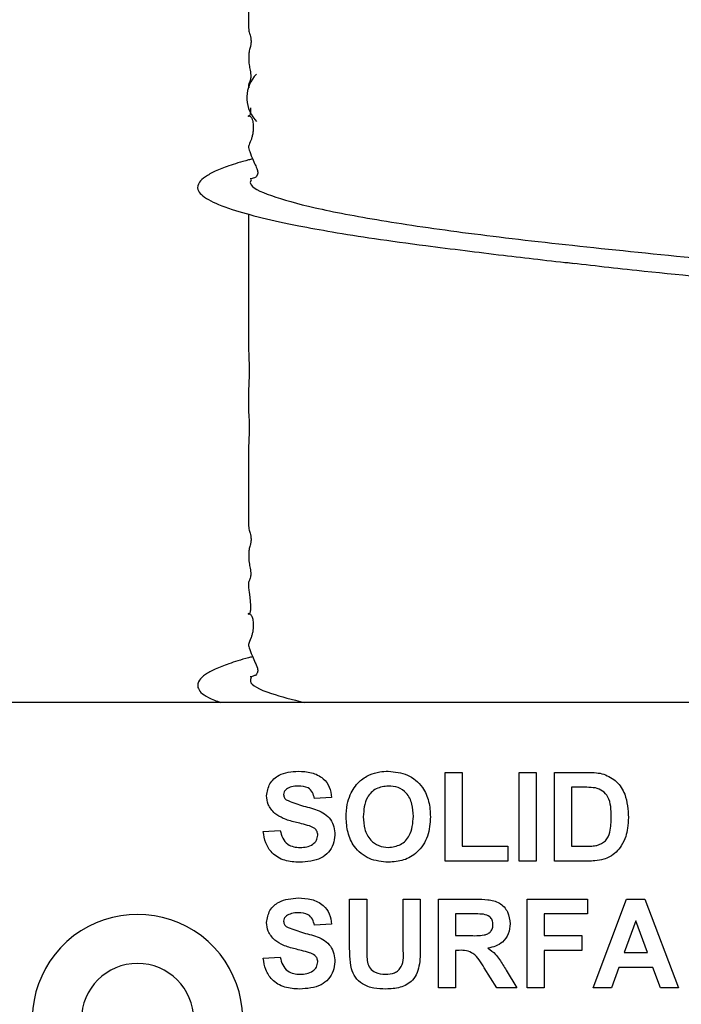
# Model space of a CAD drawing. Header units: inches. Extents: x 0.3 to 33.8, y 0.2 to 21.7.
# Tile 150 of 209: x 25.87 to 26.079, y 9.689 to 9.999. Entities that reach past the tile are written whole.
import ezdxf

# ---------------------------------------------------------------- set-up
doc = ezdxf.new("R2010")
doc.units = ezdxf.units.IN
doc.header["$MEASUREMENT"] = 0
doc.layers.add('BORDERS', color=7, linetype='Continuous')
doc.styles.add('SLDTEXTSTYLE0', font='TXT', dxfattribs={"width": 0.75})
doc.dimstyles.new('SLDDIMSTYLE0', dxfattribs={"dimtxt": 0.1377952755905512, "dimasz": 0.14, "dimexe": 0, "dimexo": 0.0625, "dimgap": 0.0344488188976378, "dimtad": 1, "dimdec": 3, "dimlfac": 5, "dimrnd": 1e-09, "dimzin": 12, "dimdsep": 46, "dimtxsty": 'SLDTEXTSTYLE0', "dimblk1": 'CLOSED', "dimblk2": 'CLOSED', "dimsah": 1, "dimcen": 0.09, "dimadec": 0, "dimazin": 3, "dimtfac": 1, "dimtdec": 3, "dimtofl": 0, "dimtmove": 0, "dimatfit": 3, "dimldrblk": 'CLOSED', "dimfxl": 0, "dimfrac": 2, "dimtolj": 1, "dimtzin": 12, "dimarcsym": 0})
doc.dimstyles.new('SLDDIMSTYLE1', dxfattribs={"dimtxt": 0.1377952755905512, "dimasz": 0.14, "dimexe": 0, "dimexo": 0.0625, "dimgap": 0.0344488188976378, "dimtad": 1, "dimdec": 3, "dimlfac": 5, "dimrnd": 1e-09, "dimzin": 4, "dimdsep": 46, "dimtxsty": 'SLDTEXTSTYLE0', "dimblk1": 'CLOSED', "dimblk2": 'CLOSED', "dimsah": 1, "dimcen": 0.09, "dimadec": 0, "dimazin": 1, "dimtfac": 1, "dimtdec": 3, "dimtofl": 0, "dimtmove": 0, "dimatfit": 3, "dimldrblk": 'CLOSED', "dimfxl": 0, "dimfrac": 2, "dimtolj": 1, "dimtzin": 12, "dimarcsym": 0})

# ---------------------------------------------------------------- blocks, each defined once
blk = doc.blocks.new('_Closed')
at = {"color": 0, "linetype": 'ByBlock', "lineweight": -2}
for p, q in [((-1, 0.166667), (0, 0)), ((-1, 0.166667), (-1, -0.166667)), ((0, 0), (-1, -0.166667)), ((0, 0), (-1, 0))]:
    blk.add_line(p, q, dxfattribs=at)
blk = doc.blocks.new('_D_13')
at = {"layer": 'BORDERS'}
for p, q in [((24.19504280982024, 11.58145386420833), (24.15305831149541, 11.58145386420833)), ((24.15305831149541, 11.58145386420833), (24.15305831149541, 11.36270386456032)), ((24.50048900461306, 11.58145386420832), (24.54247350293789, 11.58145386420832)), ((24.54247350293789, 11.58145386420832), (24.54247350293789, 11.36270386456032)), ((24.15305831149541, 11.36270386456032), (24.19504280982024, 11.36270386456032)), ((24.54247350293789, 11.36270386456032), (24.50048900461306, 11.36270386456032)), ((22.72102664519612, 9.426472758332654), (22.72102664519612, 11.19590733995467)), ((26.24497681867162, 9.157334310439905), (26.24497681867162, 11.19590733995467)), ((26.24497681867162, 11.15653726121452), (22.72102664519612, 11.15653726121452))]:
    blk.add_line(p, q, dxfattribs=at)
at = {"layer": 'BORDERS', "xscale": 0.14, "yscale": 0.14, "rotation": 180.0000000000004}
blk.add_blockref('_Closed', (22.72102664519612, 11.15653726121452, -0.1545014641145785), dxfattribs=at)
at = {"layer": 'BORDERS', "xscale": 0.14, "yscale": 0.14}
blk.add_blockref('_Closed', (26.24497681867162, 11.15653726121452, -0.1545014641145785), dxfattribs=at)
at = {"layer": 'BORDERS', "char_height": 0.1377952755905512, "attachment_point": 1, "style": 'SLDTEXTSTYLE0'}
for s, insert in [('448', (24.19504280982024, 11.54033130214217)), ('17.620', (24.06777354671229, 11.33416470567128))]:
    blk.add_mtext(s, dxfattribs=dict(at, insert=insert))
blk = doc.blocks.new('_D_14')
at = {"layer": 'BORDERS'}
for p, q in [((24.14413510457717, 12.30187955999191), (24.10215060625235, 12.30187955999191)), ((24.10215060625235, 12.30187955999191), (24.10215060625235, 12.08312956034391)), ((24.55139670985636, 12.30187955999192), (24.59338120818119, 12.30187955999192)), ((24.59338120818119, 12.30187955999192), (24.59338120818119, 12.08312956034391)), ((24.10215060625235, 12.08312956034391), (24.14413510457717, 12.08312956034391)), ((24.59338120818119, 12.08312956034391), (24.55139670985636, 12.08312956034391)), ((18.4635266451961, 9.641505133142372), (18.46352664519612, 11.9163330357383)), ((27.31497681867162, 9.557586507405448), (27.31497681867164, 11.91633303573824)), ((18.46352664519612, 11.87696295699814), (27.31497681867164, 11.87696295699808))]:
    blk.add_line(p, q, dxfattribs=at)
at = {"layer": 'BORDERS', "xscale": 0.14, "yscale": 0.14}
for p, rotation in [((18.46352664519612, 11.87696295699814, -0.1545014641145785), 180), ((27.31497681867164, 11.87696295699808, -0.1545014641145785), 360)]:
    blk.add_blockref('_Closed', p, dxfattribs=dict(at, rotation=rotation))
at = {"layer": 'BORDERS', "char_height": 0.1377952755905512, "attachment_point": 1, "style": 'SLDTEXTSTYLE0'}
for s, insert in [('1124', (24.14413510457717, 12.26075699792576)), ('44.257', (24.06777354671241, 12.05459040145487))]:
    blk.add_mtext(s, dxfattribs=dict(at, insert=insert))

msp = doc.modelspace()

# ---------------------------------------------------------------- linework, layer by layer
at = {"color": 7, "linetype": 'Continuous', "lineweight": 25}
for p, q in [((25.94447699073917, 9.967944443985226), (25.94497681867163, 9.967297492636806)), ((26.20747681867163, 9.78396446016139), (25.60747681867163, 9.783964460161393)), ((26.00454861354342, 9.76196446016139), (26.00993322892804, 9.76196446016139)), ((26.00454861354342, 9.733964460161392), (26.00454861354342, 9.76196446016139)), ((26.00993322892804, 9.76196446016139), (26.00993322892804, 9.738631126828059)), ((26.02788194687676, 9.76196446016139), (26.03326656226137, 9.76196446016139)), ((26.02788194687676, 9.733964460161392), (26.02788194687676, 9.76196446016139)), ((26.03326656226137, 9.76196446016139), (26.03326656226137, 9.733964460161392)), ((26.03901015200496, 9.76196446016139), (26.04928018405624, 9.76196446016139)), ((26.03901015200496, 9.733964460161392), (26.03901015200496, 9.76196446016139)), ((26.04439476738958, 9.757297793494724), (26.04439476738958, 9.738631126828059)), ((26.04705903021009, 9.757297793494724), (26.04439476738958, 9.757297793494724)), ((25.96865117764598, 9.754067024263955), (25.96326656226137, 9.753708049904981)), ((25.94711271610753, 9.743297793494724), (25.95249733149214, 9.743656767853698)), ((26.00993322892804, 9.738631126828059), (26.02429220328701, 9.738631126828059)), ((26.02429220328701, 9.738631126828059), (26.02429220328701, 9.733964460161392)), ((26.04439476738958, 9.738631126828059), (26.04882585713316, 9.738631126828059)), ((26.02429220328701, 9.733964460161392), (26.00454861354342, 9.733964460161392)), ((26.03326656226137, 9.733964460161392), (26.02788194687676, 9.733964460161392)), ((26.04958306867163, 9.733964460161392), (26.03901015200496, 9.733964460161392)), ((25.97439476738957, 9.721964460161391), (25.97977938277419, 9.721964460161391)), ((25.97439476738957, 9.707089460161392), (25.97439476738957, 9.721964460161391)), ((25.97977938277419, 9.721964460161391), (25.97977938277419, 9.70676974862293)), ((25.99126656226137, 9.721964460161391), (25.99665117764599, 9.721964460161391)), ((25.99126656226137, 9.706444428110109), (25.99126656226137, 9.721964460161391)), ((25.99665117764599, 9.721964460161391), (25.99665117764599, 9.70731942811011)), ((26.00239476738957, 9.721964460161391), (26.01414556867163, 9.721964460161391)), ((26.00239476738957, 9.693964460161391), (26.00239476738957, 9.721964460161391)), ((26.03039476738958, 9.721964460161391), (26.04942040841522, 9.72196446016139)), ((26.03039476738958, 9.693964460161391), (26.03039476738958, 9.721964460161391)), ((26.04942040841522, 9.72196446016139), (26.04942040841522, 9.717297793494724)), ((26.05121528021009, 9.693964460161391), (26.06178819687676, 9.72196446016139)), ((26.06178819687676, 9.72196446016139), (26.06750374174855, 9.72196446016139)), ((26.06750374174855, 9.72196446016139), (26.07813835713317, 9.693964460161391)), ((26.00777938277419, 9.717297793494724), (26.00777938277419, 9.710477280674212)), ((26.01235630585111, 9.717297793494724), (26.00777938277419, 9.717297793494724)), ((26.03577938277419, 9.717297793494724), (26.03577938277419, 9.710477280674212)), ((26.04942040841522, 9.717297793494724), (26.03577938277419, 9.717297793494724)), ((25.96865117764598, 9.714067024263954), (25.96326656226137, 9.713708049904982)), ((26.06467681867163, 9.715143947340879), (26.06101415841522, 9.705092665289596)), ((26.06835630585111, 9.705092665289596), (26.06467681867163, 9.715143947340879)), ((26.00777938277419, 9.710477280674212), (26.01211511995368, 9.710477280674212)), ((26.03577938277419, 9.710477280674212), (26.04762553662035, 9.710477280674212)), ((26.04762553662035, 9.710477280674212), (26.04762553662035, 9.705810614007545)), ((26.00898531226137, 9.705810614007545), (26.00777938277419, 9.705810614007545)), ((26.00777938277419, 9.705810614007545), (26.00777938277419, 9.693964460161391)), ((26.04762553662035, 9.705810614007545), (26.03577938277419, 9.705810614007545)), ((26.03577938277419, 9.705810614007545), (26.03577938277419, 9.693964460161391)), ((26.06101415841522, 9.705092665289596), (26.06835630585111, 9.705092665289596)), ((25.94711271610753, 9.703297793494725), (25.95249733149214, 9.7036567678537)), ((26.02087072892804, 9.693964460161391), (26.01688835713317, 9.700319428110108)), ((26.02377056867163, 9.699506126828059), (26.02716399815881, 9.693964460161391)), ((26.05932024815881, 9.70042599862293), (26.05696447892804, 9.693964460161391)), ((26.0700670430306, 9.70042599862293), (26.05932024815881, 9.70042599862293)), ((26.07242842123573, 9.693964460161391), (26.0700670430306, 9.70042599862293)), ((26.00777938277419, 9.693964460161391), (26.00239476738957, 9.693964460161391)), ((26.02716399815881, 9.693964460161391), (26.02087072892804, 9.693964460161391)), ((26.03577938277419, 9.693964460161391), (26.03039476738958, 9.693964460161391)), ((26.05696447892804, 9.693964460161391), (26.05121528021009, 9.693964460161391)), ((26.07813835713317, 9.693964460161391), (26.07242842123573, 9.693964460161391))]:
    msp.add_line(p, q, dxfattribs=at)
for centre, radius, start, end in [((25.95273155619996, 9.974838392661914), 0.01075473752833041, 136.1415002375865, 219.8675513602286), ((37.73292403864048, 9.909715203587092), 11.79045425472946, 179.8618993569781, 180.0626494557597), ((25.90747681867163, 9.683964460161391), 0.03320000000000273, 337.8825750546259, 202.117424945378), ((25.90747681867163, 9.683964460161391), 0.01770000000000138, 0, 180)]:
    msp.add_arc(centre, radius, start, end, dxfattribs=at)
for points, knots in [([(25.94247692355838, 10.05389376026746), (25.94250148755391, 10.05276021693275), (25.94253357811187, 10.05127934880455), (25.94266359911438, 10.04837543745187), (25.94269877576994, 10.04693097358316), (25.94270890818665, 10.04593414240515), (25.94270290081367, 10.04495032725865), (25.94268244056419, 10.044029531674), (25.94265130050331, 10.0431627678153), (25.94256980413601, 10.04144470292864), (25.94250290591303, 10.04019216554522), (25.9424799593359, 10.03823559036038), (25.94247688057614, 10.0372456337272), (25.94247681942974, 10.03644406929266), (25.94247681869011, 10.03605163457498), (25.94247681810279, 10.03567424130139), (25.94247684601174, 10.03519943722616), (25.94247766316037, 10.0344525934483), (25.94248838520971, 10.03272141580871), (25.94255144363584, 10.03206042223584), (25.94265415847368, 10.03060731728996), (25.94269877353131, 10.02983062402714), (25.94272547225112, 10.02911128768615), (25.94273574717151, 10.02853243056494), (25.94273833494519, 10.0281216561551), (25.9427364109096, 10.02771247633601), (25.9427280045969, 10.02714882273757), (25.94268603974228, 10.02576629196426), (25.94259777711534, 10.02434194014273), (25.94251175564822, 10.0218761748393), (25.94247953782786, 10.02020266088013), (25.94247666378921, 10.01848226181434), (25.94247702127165, 10.01738015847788), (25.94247803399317, 10.01570501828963), (25.94247779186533, 10.01306932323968), (25.94247627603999, 10.01079439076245), (25.94248303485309, 10.00707874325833), (25.94247868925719, 10.00403548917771), (25.94247912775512, 10.00149122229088), (25.94247811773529, 10.00067456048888), (25.94247685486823, 9.999919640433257), (25.94247650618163, 9.998908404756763), (25.94248513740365, 9.997807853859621), (25.94254627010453, 9.996206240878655), (25.94274497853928, 9.995181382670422), (25.94306161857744, 9.99433214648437), (25.94323295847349, 9.993304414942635), (25.94326331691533, 9.993034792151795), (25.94327831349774, 9.992851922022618), (25.94328639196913, 9.992687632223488), (25.94328916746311, 9.992557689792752), (25.94328955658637, 9.992463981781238), (25.94328832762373, 9.992370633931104), (25.94328438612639, 9.992241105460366), (25.94326934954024, 9.99198775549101), (25.94321928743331, 9.991575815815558), (25.9431232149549, 9.99110874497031), (25.94289521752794, 9.990271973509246), (25.94271095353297, 9.989786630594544), (25.94260806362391, 9.988710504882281), (25.94258385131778, 9.98812616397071), (25.9425771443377, 9.987818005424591), (25.94257459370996, 9.987598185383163), (25.94257418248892, 9.987370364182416), (25.94257593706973, 9.987143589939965), (25.94257971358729, 9.986921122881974), (25.94258821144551, 9.986598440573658), (25.94260521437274, 9.986205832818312), (25.94268558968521, 9.984988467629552), (25.9428384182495, 9.984282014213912), (25.94304271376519, 9.983248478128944), (25.94313592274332, 9.982617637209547), (25.94317454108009, 9.982266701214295), (25.94319361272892, 9.981980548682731), (25.94320008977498, 9.981812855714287), (25.94320196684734, 9.981683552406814), (25.94320188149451, 9.981591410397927), (25.94320035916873, 9.981500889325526), (25.94319627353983, 9.981377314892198), (25.94318467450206, 9.981186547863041), (25.94316065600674, 9.980964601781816), (25.94299759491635, 9.979971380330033), (25.94271656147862, 9.9795992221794), (25.94246370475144, 9.979127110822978), (25.94253141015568, 9.978262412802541), (25.94256025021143, 9.977894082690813)], [0, 0, 0, 0, 0.06181960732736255, 0.08076152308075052, 0.08783702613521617, 0.09390436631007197, 0.09972139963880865, 0.1061029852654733, 0.1136475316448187, 0.1226893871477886, 0.1632048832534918, 0.1778290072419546, 0.1885843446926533, 0.1924959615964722, 0.1942547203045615, 0.1959784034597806, 0.1995825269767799, 0.2037426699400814, 0.2143573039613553, 0.2596906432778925, 0.2713528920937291, 0.2801650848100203, 0.286698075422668, 0.2894022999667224, 0.291925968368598, 0.2944365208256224, 0.2970804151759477, 0.3031321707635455, 0.3264346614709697, 0.3506191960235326, 0.3859885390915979, 0.3923108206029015, 0.3981469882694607, 0.4100571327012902, 0.4240520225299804, 0.4464621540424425, 0.4600806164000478, 0.4975527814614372, 0.5026817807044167, 0.5078050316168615, 0.5134036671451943, 0.5198139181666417, 0.53576218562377, 0.5564084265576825, 0.6114522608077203, 0.6535577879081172, 0.6591720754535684, 0.6612887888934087, 0.6629889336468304, 0.6643481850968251, 0.6649454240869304, 0.6655196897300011, 0.666100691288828, 0.6667172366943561, 0.6681446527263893, 0.672153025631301, 0.6817008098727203, 0.695891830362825, 0.7424318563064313, 0.7562249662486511, 0.7606101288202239, 0.7622925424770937, 0.7637387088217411, 0.7650856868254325, 0.766499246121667, 0.7681244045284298, 0.7700586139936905, 0.7750551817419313, 0.7817317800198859, 0.8247990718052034, 0.8435097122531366, 0.8498816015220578, 0.8543945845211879, 0.856035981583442, 0.8573572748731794, 0.8579423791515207, 0.8585072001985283, 0.8590789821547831, 0.8596838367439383, 0.8610721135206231, 0.8638003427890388, 0.8674603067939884, 0.9107728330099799, 0.961992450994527, 0.9999999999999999, 0.9999999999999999, 0.9999999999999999, 0.9999999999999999]), ([(25.94310742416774, 9.97160006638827), (25.94311164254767, 9.971503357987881), (25.9431182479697, 9.971351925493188), (25.94312237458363, 9.971115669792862), (25.94312302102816, 9.970928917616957), (25.94312056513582, 9.970748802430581), (25.94311287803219, 9.970509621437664), (25.94309435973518, 9.970231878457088), (25.94304657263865, 9.969820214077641), (25.94295976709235, 9.969442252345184), (25.94270407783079, 9.968806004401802), (25.9424013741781, 9.968853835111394), (25.94251525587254, 9.969375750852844), (25.94303099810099, 9.969077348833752), (25.94349759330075, 9.968423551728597), (25.94379455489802, 9.967453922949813), (25.94391399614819, 9.96680614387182), (25.94396967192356, 9.966165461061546), (25.9439877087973, 9.965670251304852), (25.94398274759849, 9.965152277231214), (25.94395816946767, 9.964653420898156), (25.94391678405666, 9.964185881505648), (25.94380854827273, 9.963337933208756), (25.94359269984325, 9.962386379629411), (25.94301977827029, 9.960594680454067), (25.94238468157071, 9.959528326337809), (25.94248308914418, 9.9586722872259), (25.94342129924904, 9.956382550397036), (25.94445909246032, 9.953786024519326), (25.94509601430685, 9.952763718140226), (25.94534444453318, 9.951695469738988), (25.94537795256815, 9.95149581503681), (25.94539560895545, 9.951319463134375), (25.94540041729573, 9.951182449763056), (25.94539978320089, 9.951086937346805), (25.94539514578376, 9.950994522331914), (25.94538305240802, 9.95086776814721), (25.94534093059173, 9.950630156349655), (25.94498541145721, 9.94971371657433), (25.94410710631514, 9.949474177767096), (25.94324729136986, 9.949136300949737), (25.94308799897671, 9.949207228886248), (25.94306115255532, 9.94921918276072)], [0, 0, 0, 0, 0.002279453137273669, 0.003569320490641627, 0.00476606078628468, 0.005936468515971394, 0.007153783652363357, 0.009973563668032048, 0.01361508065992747, 0.02402782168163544, 0.03913865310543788, 0.1084353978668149, 0.2065086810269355, 0.2686428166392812, 0.312608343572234, 0.3262271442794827, 0.3359372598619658, 0.3395913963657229, 0.3427958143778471, 0.3460291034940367, 0.3495544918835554, 0.3535936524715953, 0.3583221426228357, 0.3771221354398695, 0.4028720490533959, 0.5022102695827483, 0.6251195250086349, 0.7334903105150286, 0.7921598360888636, 0.8288790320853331, 0.8315129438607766, 0.8335407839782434, 0.8350570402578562, 0.8356896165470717, 0.8362914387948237, 0.8369133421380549, 0.8376015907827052, 0.8392992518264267, 0.8444072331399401, 0.8913149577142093, 0.9816827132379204, 1, 1, 1, 1]), ([(25.94378394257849, 9.955487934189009), (25.94334609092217, 9.955381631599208), (25.94040150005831, 9.954666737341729), (25.93639081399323, 9.953369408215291), (25.93177720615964, 9.95158349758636), (25.92867603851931, 9.949860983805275), (25.92659899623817, 9.947954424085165), (25.92608237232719, 9.945504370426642), (25.92910457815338, 9.942700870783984), (25.9362333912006, 9.939757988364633), (25.94620497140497, 9.936969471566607), (25.95722435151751, 9.934577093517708), (25.96910866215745, 9.932410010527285), (25.9823732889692, 9.930306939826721), (25.99629823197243, 9.928404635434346), (26.01019324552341, 9.926654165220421), (26.02518136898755, 9.924810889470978), (26.03753113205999, 9.92339609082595), (26.04519035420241, 9.922518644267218)], [0, 0, 0, 0, 0.00991309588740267, 0.06666644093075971, 0.1163059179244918, 0.1666106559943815, 0.219931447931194, 0.2884502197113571, 0.3858724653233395, 0.4805956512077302, 0.5602446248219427, 0.6355491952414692, 0.6953657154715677, 0.7626880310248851, 0.8354786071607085, 0.8850121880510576, 0.928685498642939, 1, 1, 1, 1]), ([(25.94329130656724, 9.948917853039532), (25.94315157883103, 9.948543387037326), (25.94251913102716, 9.94684844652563), (25.94886031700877, 9.943948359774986), (25.96233948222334, 9.9400977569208), (25.98341771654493, 9.93609103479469), (26.01083434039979, 9.932082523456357), (26.04393425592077, 9.928237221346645), (26.08193388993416, 9.924391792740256), (26.1241141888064, 9.920383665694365), (26.16929413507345, 9.916375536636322), (26.21614881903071, 9.912530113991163), (26.26371389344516, 9.908684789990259), (26.3109869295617, 9.90467636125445), (26.35671026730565, 9.900669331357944), (26.3991744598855, 9.896819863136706), (26.43084326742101, 9.893781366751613), (26.44627645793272, 9.891944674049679), (26.45060600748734, 9.89142941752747)], [0, 0, 0, 0, 0.01922693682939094, 0.08702662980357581, 0.1548263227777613, 0.2234828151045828, 0.2921393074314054, 0.35993900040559, 0.4277386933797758, 0.4963951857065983, 0.5650516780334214, 0.6328513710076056, 0.7006510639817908, 0.7693075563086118, 0.8379640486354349, 0.9057637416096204, 0.9735634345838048, 1, 1, 1, 1]), ([(26.04192889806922, 9.922943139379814), (26.04944397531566, 9.922091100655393), (26.06870432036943, 9.91990741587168), (26.10486098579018, 9.916373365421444), (26.14849028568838, 9.91253070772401), (26.19467855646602, 9.908684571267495), (26.24224185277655, 9.904676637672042), (26.28988769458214, 9.90066845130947), (26.33623252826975, 9.896823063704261), (26.38034909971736, 9.892977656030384), (26.42130644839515, 9.888969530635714), (26.45788264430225, 9.884961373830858), (26.48909495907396, 9.88111605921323), (26.5142828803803, 9.877270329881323), (26.53316137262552, 9.873263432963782), (26.54401849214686, 9.869250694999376), (26.54855186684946, 9.866648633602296), (26.54739003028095, 9.865319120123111), (26.54735078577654, 9.865274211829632)], [0, 0, 0, 0, 0.04386361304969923, 0.1124177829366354, 0.1801164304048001, 0.2478150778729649, 0.3163692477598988, 0.3849234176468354, 0.4526220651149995, 0.520320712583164, 0.5888748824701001, 0.6574290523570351, 0.7251276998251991, 0.7928263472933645, 0.8613805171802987, 0.929934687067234, 0.9976333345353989, 1, 1, 1, 1]), ([(25.94247692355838, 9.896823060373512), (25.94250148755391, 9.895689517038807), (25.94253357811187, 9.894208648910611), (25.94266359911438, 9.891304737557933), (25.94269877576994, 9.88986027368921), (25.94270890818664, 9.888863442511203), (25.94270290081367, 9.8878796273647), (25.94268244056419, 9.886958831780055), (25.94265130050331, 9.886092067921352), (25.94256980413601, 9.884374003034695), (25.94250290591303, 9.88312146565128), (25.9424799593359, 9.881164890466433), (25.94247688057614, 9.880174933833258), (25.94247681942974, 9.879373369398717), (25.94247681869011, 9.878980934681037), (25.94247681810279, 9.878603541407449), (25.94247684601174, 9.878128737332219), (25.94247766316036, 9.877381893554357), (25.94248838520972, 9.875650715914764), (25.94255144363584, 9.874989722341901), (25.94265415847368, 9.87353661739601), (25.94269877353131, 9.8727599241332), (25.94272547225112, 9.872040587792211), (25.94273574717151, 9.871461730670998), (25.94273833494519, 9.871050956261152), (25.9427364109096, 9.870641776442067), (25.9427280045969, 9.870078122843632), (25.94268603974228, 9.868695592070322), (25.94259777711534, 9.867271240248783), (25.94251175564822, 9.864805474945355), (25.94247953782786, 9.863131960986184), (25.94247666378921, 9.861411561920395), (25.94247702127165, 9.86030945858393), (25.94247803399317, 9.858634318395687), (25.94247779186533, 9.855998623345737), (25.94247627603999, 9.853723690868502), (25.94248303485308, 9.850008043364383), (25.94247868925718, 9.84696478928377), (25.94247912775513, 9.844420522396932), (25.94247811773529, 9.843603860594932), (25.94247685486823, 9.842848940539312), (25.94247650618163, 9.84183770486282), (25.94248513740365, 9.840737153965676), (25.94254627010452, 9.83913554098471), (25.94274497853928, 9.83811068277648), (25.94306161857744, 9.837261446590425), (25.94323295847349, 9.83623371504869), (25.94326331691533, 9.835964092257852), (25.94327831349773, 9.835781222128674), (25.94328639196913, 9.835616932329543), (25.94328916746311, 9.83548698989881), (25.94328955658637, 9.835393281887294), (25.94328832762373, 9.835299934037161), (25.94328438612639, 9.835170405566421), (25.94326934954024, 9.834917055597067), (25.94321928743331, 9.834505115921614), (25.9431232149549, 9.834038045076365), (25.94289521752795, 9.833201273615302), (25.94271095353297, 9.832715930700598), (25.94260806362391, 9.831639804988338), (25.94258385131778, 9.831055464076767), (25.9425771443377, 9.830747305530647), (25.94257459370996, 9.830527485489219), (25.94257418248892, 9.830299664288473), (25.94257593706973, 9.83007289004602), (25.94257971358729, 9.829850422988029), (25.94258821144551, 9.829527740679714), (25.94260521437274, 9.829135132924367), (25.94268558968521, 9.827917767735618), (25.94283841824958, 9.82721131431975), (25.94304271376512, 9.826177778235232), (25.94313592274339, 9.825546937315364), (25.94317454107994, 9.825196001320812), (25.94319361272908, 9.824909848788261), (25.9432000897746, 9.824742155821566), (25.94320196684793, 9.824612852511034), (25.94320188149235, 9.824520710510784), (25.94320035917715, 9.824430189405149), (25.94319627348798, 9.82430661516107), (25.9431846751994, 9.824115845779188), (25.94316064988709, 9.823893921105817), (25.94299777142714, 9.822900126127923), (25.94270649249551, 9.822560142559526), (25.94242004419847, 9.821690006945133), (25.94249774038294, 9.820253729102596), (25.94287136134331, 9.817449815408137), (25.94306353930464, 9.815311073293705), (25.94310287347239, 9.814675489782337), (25.94311738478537, 9.814317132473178), (25.94312240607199, 9.81404527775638), (25.94312301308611, 9.813858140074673), (25.94312056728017, 9.813678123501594), (25.94311287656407, 9.813438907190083), (25.94309436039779, 9.81316118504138), (25.94304657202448, 9.812749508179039), (25.94295976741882, 9.812371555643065), (25.94270407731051, 9.811735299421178), (25.94240137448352, 9.811783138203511), (25.94251525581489, 9.812305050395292), (25.94303099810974, 9.812006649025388), (25.9434975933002, 9.811352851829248), (25.94379455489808, 9.810383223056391), (25.94391399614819, 9.809735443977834), (25.94396967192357, 9.809094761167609), (25.9439877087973, 9.808599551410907), (25.94398274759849, 9.808081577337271), (25.94395816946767, 9.807582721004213), (25.94391678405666, 9.807115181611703), (25.94380854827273, 9.806267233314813), (25.94359269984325, 9.805315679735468), (25.94301977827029, 9.803523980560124), (25.94238468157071, 9.802457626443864), (25.94248308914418, 9.801601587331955), (25.94342129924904, 9.799311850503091), (25.94445909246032, 9.796715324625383), (25.94509601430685, 9.79569301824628), (25.94534444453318, 9.794624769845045), (25.94537795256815, 9.794425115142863), (25.94539560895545, 9.79424876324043), (25.94540041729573, 9.794111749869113), (25.94539978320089, 9.794016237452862), (25.94539514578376, 9.79392382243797), (25.94538305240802, 9.793797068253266), (25.94534093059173, 9.793559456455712), (25.94498541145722, 9.792643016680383), (25.94410710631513, 9.792403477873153), (25.94324729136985, 9.792065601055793), (25.94308799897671, 9.792136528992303), (25.94306115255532, 9.792148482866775)], [0, 0, 0, 0, 0.0297139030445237, 0.03881842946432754, 0.04221930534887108, 0.04513560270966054, 0.04793158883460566, 0.05099892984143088, 0.0546252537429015, 0.05897126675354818, 0.07844524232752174, 0.08547440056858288, 0.09064400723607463, 0.09252414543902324, 0.09336950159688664, 0.09419799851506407, 0.09593033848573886, 0.0979299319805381, 0.1030319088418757, 0.1248216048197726, 0.1304271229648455, 0.1346627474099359, 0.1378028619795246, 0.1391026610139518, 0.140315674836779, 0.141522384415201, 0.1427931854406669, 0.1457019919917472, 0.1569024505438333, 0.1685268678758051, 0.1855273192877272, 0.1885661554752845, 0.1913713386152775, 0.1970960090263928, 0.2038227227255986, 0.2145942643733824, 0.2211400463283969, 0.2391512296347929, 0.241616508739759, 0.2440790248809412, 0.246770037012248, 0.2498511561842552, 0.2575167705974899, 0.2674404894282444, 0.2938975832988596, 0.3141358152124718, 0.3168343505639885, 0.317851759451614, 0.3186689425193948, 0.3193222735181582, 0.3196093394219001, 0.31988536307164, 0.3201646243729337, 0.320460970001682, 0.3211470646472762, 0.3230737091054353, 0.3276628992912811, 0.3344838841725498, 0.3568535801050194, 0.3634833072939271, 0.3655910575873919, 0.36639971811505, 0.3670948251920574, 0.3677422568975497, 0.368421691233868, 0.3692028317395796, 0.3701325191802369, 0.3725341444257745, 0.3757432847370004, 0.3964437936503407, 0.4054371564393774, 0.4084998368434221, 0.4106690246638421, 0.4114579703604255, 0.412093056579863, 0.4123742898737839, 0.4126457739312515, 0.4129206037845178, 0.4132113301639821, 0.4138786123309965, 0.4151899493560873, 0.4169491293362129, 0.4377675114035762, 0.4623864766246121, 0.5059886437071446, 0.5335694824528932, 0.5383910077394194, 0.540164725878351, 0.5415631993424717, 0.542155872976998, 0.5427057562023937, 0.5432435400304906, 0.5438028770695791, 0.5450985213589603, 0.5467717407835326, 0.5515562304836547, 0.5584994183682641, 0.5903401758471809, 0.6354032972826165, 0.6639529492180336, 0.684154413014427, 0.6904120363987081, 0.6948736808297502, 0.6965526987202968, 0.6980250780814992, 0.6995107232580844, 0.7011305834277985, 0.7029865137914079, 0.7051591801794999, 0.7137974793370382, 0.7256291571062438, 0.7712734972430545, 0.8277483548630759, 0.8775430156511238, 0.9045007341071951, 0.9213726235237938, 0.9225828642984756, 0.9235146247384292, 0.924211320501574, 0.9245019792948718, 0.9247785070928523, 0.9250642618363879, 0.9253805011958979, 0.9261605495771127, 0.9285075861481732, 0.950060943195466, 0.9915834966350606, 1, 1, 1, 1]), ([(25.94378394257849, 9.798417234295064), (25.94334608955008, 9.79831093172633), (25.94040148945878, 9.797596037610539), (25.93639111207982, 9.796298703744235), (25.93177627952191, 9.79451281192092), (25.92867964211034, 9.79279022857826), (25.92658291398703, 9.790883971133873), (25.92617599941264, 9.788432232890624), (25.92818391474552, 9.786116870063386), (25.93238319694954, 9.784509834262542), (25.93380829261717, 9.783964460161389)], [0, 0, 0, 0, 0.02274072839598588, 0.1529333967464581, 0.2668067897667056, 0.3822062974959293, 0.5045246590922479, 0.6617073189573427, 0.8851947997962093, 1, 1, 1, 1]), ([(25.94329130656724, 9.791847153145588), (25.94315711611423, 9.791472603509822), (25.94254973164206, 9.789777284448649), (25.94770976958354, 9.787195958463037), (25.95639900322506, 9.784936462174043), (25.96013698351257, 9.783964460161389)], [0, 0, 0, 0, 0.1391114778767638, 0.629658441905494, 0.9999999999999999, 0.9999999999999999, 0.9999999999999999, 0.9999999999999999]), ([(25.94818963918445, 9.75458865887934), (25.94840448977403, 9.75591145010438), (25.94883408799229, 9.758556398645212), (25.95262664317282, 9.761905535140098), (25.95606467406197, 9.762164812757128), (25.95816800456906, 9.762323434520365)], [0, 0, 0, 0, 0.279747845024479, 0.5593616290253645, 1, 1, 1, 1]), ([(25.95816800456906, 9.762323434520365), (25.9595754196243, 9.762263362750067), (25.96238062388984, 9.762143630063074), (25.96602574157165, 9.7603913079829), (25.9682508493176, 9.757377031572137), (25.96851764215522, 9.755171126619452), (25.96865117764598, 9.754067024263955)], [0, 0, 0, 0, 0.2810153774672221, 0.5601087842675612, 0.779825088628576, 0.9999999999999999, 0.9999999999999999, 0.9999999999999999, 0.9999999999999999]), ([(25.97456864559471, 9.75491397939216), (25.97539635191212, 9.756403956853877), (25.97687451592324, 9.759064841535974), (25.97950323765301, 9.760564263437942), (25.98065999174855, 9.761224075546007)], [0, 0, 0, 0, 0.5599556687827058, 0.9999999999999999, 0.9999999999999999, 0.9999999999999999, 0.9999999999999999]), ([(25.98065999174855, 9.761224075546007), (25.98173295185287, 9.761587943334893), (25.98365044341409, 9.762238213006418), (25.98567079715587, 9.762297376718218), (25.98656063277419, 9.762323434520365)], [0, 0, 0, 0, 0.5595644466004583, 1, 1, 1, 1]), ([(25.98656063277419, 9.762323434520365), (25.98864668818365, 9.762125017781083), (25.99281140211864, 9.761728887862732), (25.99744699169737, 9.757770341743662), (25.99961930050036, 9.752814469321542), (25.99979431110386, 9.749556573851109), (25.99988194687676, 9.747925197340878)], [0, 0, 0, 0, 0.2798306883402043, 0.5586691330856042, 0.77900555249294, 1, 1, 1, 1]), ([(26.04928018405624, 9.76196446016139), (26.05028018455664, 9.76195853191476), (26.0520651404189, 9.761947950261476), (26.05381232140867, 9.761589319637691), (26.05458066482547, 9.761431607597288)], [0, 0, 0, 0, 0.5602382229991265, 0.9999999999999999, 0.9999999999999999, 0.9999999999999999, 0.9999999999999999]), ([(26.05458066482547, 9.761431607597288), (26.0560256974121, 9.760747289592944), (26.05892194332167, 9.759375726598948), (26.0619422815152, 9.754275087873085), (26.06219128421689, 9.750191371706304), (26.0623434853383, 9.74769522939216)], [0, 0, 0, 0, 0.2790721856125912, 0.5593380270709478, 1, 1, 1, 1]), ([(25.95823531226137, 9.7576567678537), (25.95748305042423, 9.757633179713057), (25.956141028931, 9.757591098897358), (25.95496963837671, 9.756947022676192), (25.95445486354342, 9.756663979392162)], [0, 0, 0, 0, 0.5605438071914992, 1, 1, 1, 1]), ([(25.96326656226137, 9.753708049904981), (25.96312350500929, 9.75436510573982), (25.96283878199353, 9.755672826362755), (25.96108244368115, 9.757514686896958), (25.95931621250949, 9.757602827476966), (25.95823531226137, 9.7576567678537)], [0, 0, 0, 0, 0.2815214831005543, 0.5603046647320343, 1, 1, 1, 1]), ([(25.9866279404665, 9.757656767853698), (25.98529603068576, 9.757503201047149), (25.98263543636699, 9.757196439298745), (25.97908027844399, 9.75355899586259), (25.97884582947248, 9.750097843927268), (25.97870245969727, 9.74798128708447)], [0, 0, 0, 0, 0.2802777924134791, 0.5598768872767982, 1, 1, 1, 1]), ([(25.99449733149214, 9.748059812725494), (25.99444017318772, 9.749377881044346), (25.99432629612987, 9.752003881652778), (25.99263209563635, 9.755402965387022), (25.98973869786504, 9.757394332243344), (25.98766584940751, 9.75756920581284), (25.9866279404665, 9.757656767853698)], [0, 0, 0, 0, 0.281087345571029, 0.5600131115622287, 0.7796914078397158, 1, 1, 1, 1]), ([(25.95077537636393, 9.74900772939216), (25.94995115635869, 9.74990058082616), (25.94847740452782, 9.751497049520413), (25.94827766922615, 9.753642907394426), (25.94818963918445, 9.75458865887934)], [0, 0, 0, 0, 0.5592664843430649, 1, 1, 1, 1]), ([(25.95445486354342, 9.756663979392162), (25.9541715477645, 9.756404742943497), (25.95366450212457, 9.755940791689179), (25.95360188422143, 9.755263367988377), (25.95357425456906, 9.754964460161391)], [0, 0, 0, 0, 0.5587579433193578, 1, 1, 1, 1]), ([(25.95357425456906, 9.754964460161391), (25.95362691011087, 9.75460008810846), (25.95372119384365, 9.75394765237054), (25.95419513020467, 9.753497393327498), (25.95440438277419, 9.753298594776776)], [0, 0, 0, 0, 0.5584796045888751, 0.9999999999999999, 0.9999999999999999, 0.9999999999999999, 0.9999999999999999]), ([(25.97331784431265, 9.747796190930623), (25.97335594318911, 9.749162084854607), (25.97342395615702, 9.751600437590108), (25.97421897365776, 9.75390178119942), (25.97456864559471, 9.75491397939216)], [0, 0, 0, 0, 0.5601707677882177, 1, 1, 1, 1]), ([(26.05192761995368, 9.757028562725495), (26.05102164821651, 9.757126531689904), (26.04940312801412, 9.757301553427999), (26.04777556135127, 9.757298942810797), (26.04705903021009, 9.757297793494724)], [0, 0, 0, 0, 0.5597531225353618, 1, 1, 1, 1]), ([(26.05695886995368, 9.747953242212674), (26.05690654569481, 9.750131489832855), (26.05683363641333, 9.75316668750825), (26.0543532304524, 9.75628080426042), (26.05273664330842, 9.756779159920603), (26.05192761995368, 9.757028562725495)], [0, 0, 0, 0, 0.5594292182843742, 0.7795157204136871, 1, 1, 1, 1]), ([(25.95440438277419, 9.753298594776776), (25.95599743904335, 9.752657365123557), (25.95919125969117, 9.751371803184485), (25.96341968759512, 9.75050332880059), (25.96656419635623, 9.749009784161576), (25.96843900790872, 9.74717091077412), (25.96958625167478, 9.744785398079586), (25.96968077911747, 9.743057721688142), (25.96972810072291, 9.742192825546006)], [0, 0, 0, 0, 0.2494230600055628, 0.5000529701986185, 0.6252030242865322, 0.7501423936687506, 0.8749181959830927, 1, 1, 1, 1]), ([(25.95717521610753, 9.746259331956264), (25.95589414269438, 9.74658274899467), (25.95360964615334, 9.747159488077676), (25.95164035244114, 9.748443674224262), (25.95077537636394, 9.74900772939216)], [0, 0, 0, 0, 0.5607683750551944, 1, 1, 1, 1]), ([(25.9866279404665, 9.738272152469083), (25.98795891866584, 9.738444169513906), (25.9906198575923, 9.738788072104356), (25.99410912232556, 9.742487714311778), (25.99435003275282, 9.745945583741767), (25.99449733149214, 9.748059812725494)], [0, 0, 0, 0, 0.2799912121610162, 0.5597683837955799, 1, 1, 1, 1]), ([(25.9617184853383, 9.745042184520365), (25.96087469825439, 9.745285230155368), (25.95936781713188, 9.745719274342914), (25.95784522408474, 9.746094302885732), (25.95717521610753, 9.746259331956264)], [0, 0, 0, 0, 0.559955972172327, 1, 1, 1, 1]), ([(25.96434348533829, 9.742136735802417), (25.96430310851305, 9.742534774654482), (25.96422242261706, 9.743330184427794), (25.9632456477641, 9.744442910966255), (25.96229838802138, 9.744814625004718), (25.9617184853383, 9.745042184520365)], [0, 0, 0, 0, 0.2797787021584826, 0.5590879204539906, 1, 1, 1, 1]), ([(25.98663915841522, 9.733605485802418), (25.98456802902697, 9.733793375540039), (25.98043450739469, 9.734168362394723), (25.97579483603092, 9.738042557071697), (25.97358566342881, 9.74294260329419), (25.97340720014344, 9.746176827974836), (25.97331784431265, 9.747796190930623)], [0, 0, 0, 0, 0.2799424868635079, 0.5587040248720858, 0.7790449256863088, 1, 1, 1, 1]), ([(25.97870245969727, 9.74798128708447), (25.97876676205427, 9.746655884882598), (25.97889492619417, 9.744014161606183), (25.98065097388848, 9.740640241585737), (25.9835059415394, 9.738583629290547), (25.9855868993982, 9.738376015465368), (25.9866279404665, 9.738272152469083)], [0, 0, 0, 0, 0.281020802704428, 0.5601161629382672, 0.7799392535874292, 1, 1, 1, 1]), ([(25.99988194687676, 9.747925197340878), (25.99974401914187, 9.745855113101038), (25.99946895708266, 9.741726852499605), (25.99620638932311, 9.736706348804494), (25.99150848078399, 9.73395710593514), (25.98826378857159, 9.73372280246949), (25.98663915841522, 9.733605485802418)], [0, 0, 0, 0, 0.2805510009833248, 0.559488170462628, 0.7794339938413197, 1, 1, 1, 1]), ([(26.05240999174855, 9.738900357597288), (26.05340529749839, 9.739279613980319), (26.05540176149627, 9.74004035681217), (26.05682861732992, 9.743722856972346), (26.05690940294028, 9.746346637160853), (26.05695886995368, 9.747953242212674)], [0, 0, 0, 0, 0.2781915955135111, 0.5580189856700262, 1, 1, 1, 1]), ([(26.0623434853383, 9.74769522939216), (26.06231593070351, 9.74656297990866), (26.06226673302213, 9.744541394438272), (26.06172794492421, 9.742594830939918), (26.06149092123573, 9.74173849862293)], [0, 0, 0, 0, 0.5600799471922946, 1, 1, 1, 1]), ([(25.95858867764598, 9.733605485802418), (25.9570139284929, 9.733686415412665), (25.95387615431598, 9.73384767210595), (25.94991335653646, 9.736124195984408), (25.94775545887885, 9.739649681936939), (25.94732719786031, 9.742080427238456), (25.94711271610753, 9.743297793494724)], [0, 0, 0, 0, 0.280715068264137, 0.5593401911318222, 0.7793086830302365, 1, 1, 1, 1]), ([(25.95249733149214, 9.743656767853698), (25.95269545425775, 9.742823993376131), (25.95309027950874, 9.741164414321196), (25.95466040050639, 9.739248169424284), (25.95672562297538, 9.73838061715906), (25.95806422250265, 9.738308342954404), (25.95873451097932, 9.738272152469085)], [0, 0, 0, 0, 0.2805819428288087, 0.5591524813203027, 0.7792506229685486, 1, 1, 1, 1]), ([(25.96972810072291, 9.742192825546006), (25.96962054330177, 9.741207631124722), (25.96940538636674, 9.739236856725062), (25.96782392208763, 9.73664552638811), (25.96435483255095, 9.733962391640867), (25.96096564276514, 9.733752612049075), (25.95858867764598, 9.733605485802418)], [0, 0, 0, 0, 0.1869662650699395, 0.374005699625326, 0.5609668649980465, 1, 1, 1, 1]), ([(25.95873451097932, 9.738272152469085), (25.95944578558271, 9.738300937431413), (25.96086467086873, 9.738358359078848), (25.96272505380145, 9.73911867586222), (25.9640701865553, 9.740465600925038), (25.96425255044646, 9.741580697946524), (25.96434348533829, 9.742136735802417)], [0, 0, 0, 0, 0.2812281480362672, 0.5610076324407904, 0.7810985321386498, 1, 1, 1, 1]), ([(26.04882585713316, 9.738631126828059), (26.04949924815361, 9.738631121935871), (26.05070126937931, 9.738631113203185), (26.05188805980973, 9.738818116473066), (26.05240999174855, 9.738900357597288)], [0, 0, 0, 0, 0.5602155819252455, 1, 1, 1, 1]), ([(26.06149092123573, 9.74173849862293), (26.06109182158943, 9.740716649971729), (26.06037915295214, 9.738891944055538), (26.0590790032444, 9.737433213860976), (26.05850694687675, 9.736791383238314)], [0, 0, 0, 0, 0.560007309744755, 1, 1, 1, 1]), ([(26.05850694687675, 9.736791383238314), (26.05783724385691, 9.736253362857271), (26.05664015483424, 9.735291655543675), (26.05519493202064, 9.734783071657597), (26.05455822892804, 9.734559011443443)], [0, 0, 0, 0, 0.5594429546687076, 1, 1, 1, 1]), ([(26.05455822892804, 9.734559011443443), (26.0536407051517, 9.734353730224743), (26.05200103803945, 9.733986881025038), (26.05032238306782, 9.733971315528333), (26.04958306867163, 9.733964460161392)], [0, 0, 0, 0, 0.5595793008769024, 1, 1, 1, 1]), ([(25.94818963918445, 9.71458865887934), (25.94840448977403, 9.715911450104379), (25.94883408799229, 9.71855639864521), (25.95262664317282, 9.721905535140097), (25.95606467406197, 9.722164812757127), (25.95816800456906, 9.722323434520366)], [0, 0, 0, 0, 0.2797478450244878, 0.5593616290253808, 1, 1, 1, 1]), ([(25.95816800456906, 9.722323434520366), (25.9595754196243, 9.722263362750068), (25.96238062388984, 9.722143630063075), (25.96602574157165, 9.720391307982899), (25.9682508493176, 9.717377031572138), (25.96851764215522, 9.71517112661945), (25.96865117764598, 9.714067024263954)], [0, 0, 0, 0, 0.281015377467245, 0.5601087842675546, 0.7798250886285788, 0.9999999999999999, 0.9999999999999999, 0.9999999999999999, 0.9999999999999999]), ([(26.01414556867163, 9.721964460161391), (26.01541707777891, 9.721944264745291), (26.0179512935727, 9.721904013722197), (26.02119366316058, 9.721233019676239), (26.02316922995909, 9.719560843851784), (26.0246282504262, 9.71742049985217), (26.02485759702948, 9.715490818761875), (26.02501015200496, 9.71420724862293)], [0, 0, 0, 0, 0.2511382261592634, 0.5005378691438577, 0.6257426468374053, 0.7510544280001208, 0.9999999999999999, 0.9999999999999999, 0.9999999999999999, 0.9999999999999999]), ([(25.95823531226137, 9.717656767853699), (25.95748305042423, 9.717633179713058), (25.956141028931, 9.717591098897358), (25.95496963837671, 9.716947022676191), (25.95445486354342, 9.71666397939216)], [0, 0, 0, 0, 0.560543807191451, 1, 1, 1, 1]), ([(25.96326656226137, 9.713708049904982), (25.96312350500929, 9.71436510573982), (25.96283878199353, 9.715672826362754), (25.96108244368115, 9.717514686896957), (25.95931621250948, 9.717602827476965), (25.95823531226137, 9.717656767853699)], [0, 0, 0, 0, 0.2815214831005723, 0.5603046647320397, 0.9999999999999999, 0.9999999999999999, 0.9999999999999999, 0.9999999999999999]), ([(26.01663595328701, 9.71720804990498), (26.01583753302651, 9.717242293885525), (26.01441158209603, 9.71730345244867), (26.01298438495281, 9.717299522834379), (26.01235630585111, 9.717297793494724)], [0, 0, 0, 0, 0.5599212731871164, 1, 1, 1, 1]), ([(26.01962553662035, 9.713960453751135), (26.01958797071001, 9.714417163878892), (26.01951295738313, 9.715329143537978), (26.01848952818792, 9.716710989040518), (26.01733841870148, 9.717019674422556), (26.01663595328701, 9.71720804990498)], [0, 0, 0, 0, 0.2810837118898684, 0.5612808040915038, 1, 1, 1, 1]), ([(25.95077537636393, 9.70900772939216), (25.94995115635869, 9.70990058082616), (25.94847740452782, 9.711497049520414), (25.94827766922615, 9.713642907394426), (25.94818963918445, 9.71458865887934)], [0, 0, 0, 0, 0.5592664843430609, 0.9999999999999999, 0.9999999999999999, 0.9999999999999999, 0.9999999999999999]), ([(25.95445486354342, 9.71666397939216), (25.9541715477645, 9.716404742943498), (25.95366450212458, 9.71594079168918), (25.95360188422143, 9.715263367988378), (25.95357425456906, 9.714964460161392)], [0, 0, 0, 0, 0.5587579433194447, 1, 1, 1, 1]), ([(25.95357425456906, 9.714964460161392), (25.95362691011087, 9.714600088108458), (25.95372119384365, 9.71394765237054), (25.95419513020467, 9.713497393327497), (25.95440438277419, 9.713298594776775)], [0, 0, 0, 0, 0.558479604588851, 1, 1, 1, 1]), ([(26.01211511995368, 9.710477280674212), (26.01370069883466, 9.71042342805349), (26.01568135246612, 9.710356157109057), (26.01799237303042, 9.710971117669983), (26.01894927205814, 9.711710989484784), (26.01954948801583, 9.71277249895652), (26.01960016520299, 9.713564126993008), (26.01962553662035, 9.713960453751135)], [0, 0, 0, 0, 0.5009076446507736, 0.6257175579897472, 0.750364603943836, 0.875020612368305, 1, 1, 1, 1]), ([(26.02501015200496, 9.71420724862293), (26.02491822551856, 9.713125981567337), (26.02473467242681, 9.710966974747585), (26.02291155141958, 9.708413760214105), (26.02048022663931, 9.707007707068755), (26.01881931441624, 9.706673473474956), (26.01798771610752, 9.706506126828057)], [0, 0, 0, 0, 0.2799434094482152, 0.5589735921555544, 0.7791835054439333, 1, 1, 1, 1]), ([(25.95440438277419, 9.713298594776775), (25.95599743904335, 9.712657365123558), (25.95919125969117, 9.711371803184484), (25.96341968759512, 9.71050332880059), (25.96656419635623, 9.709009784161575), (25.96843900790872, 9.70717091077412), (25.96958625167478, 9.704785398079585), (25.96968077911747, 9.703057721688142), (25.96972810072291, 9.702192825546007)], [0, 0, 0, 0, 0.249423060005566, 0.5000529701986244, 0.6252030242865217, 0.7501423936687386, 0.8749181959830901, 1, 1, 1, 1]), ([(25.95717521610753, 9.706259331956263), (25.95589414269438, 9.70658274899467), (25.95360964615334, 9.707159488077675), (25.95164035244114, 9.708443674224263), (25.95077537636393, 9.70900772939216)], [0, 0, 0, 0, 0.5607683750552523, 1, 1, 1, 1]), ([(25.96171848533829, 9.705042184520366), (25.96087469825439, 9.705285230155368), (25.95936781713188, 9.705719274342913), (25.95784522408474, 9.706094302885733), (25.95717521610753, 9.706259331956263)], [0, 0, 0, 0, 0.559955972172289, 1, 1, 1, 1]), ([(25.96434348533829, 9.702136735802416), (25.96430310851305, 9.702534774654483), (25.96422242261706, 9.703330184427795), (25.9632456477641, 9.704442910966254), (25.96229838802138, 9.704814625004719), (25.96171848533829, 9.705042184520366)], [0, 0, 0, 0, 0.2797787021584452, 0.5590879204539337, 1, 1, 1, 1]), ([(25.97494444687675, 9.700016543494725), (25.97475088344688, 9.701329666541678), (25.97440507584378, 9.70367560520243), (25.97439791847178, 9.706045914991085), (25.97439476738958, 9.707089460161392)], [0, 0, 0, 0, 0.5597431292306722, 1, 1, 1, 1]), ([(25.97977938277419, 9.70676974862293), (25.97977504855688, 9.705891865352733), (25.97976731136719, 9.70432471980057), (25.97992762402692, 9.702766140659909), (25.97999813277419, 9.702080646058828)], [0, 0, 0, 0, 0.5601797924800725, 1, 1, 1, 1]), ([(25.98569124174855, 9.698272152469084), (25.98668029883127, 9.698319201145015), (25.9881643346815, 9.698389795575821), (25.98984848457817, 9.699449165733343), (25.99163870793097, 9.701835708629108), (25.9914319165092, 9.704396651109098), (25.99126656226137, 9.706444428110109)], [0, 0, 0, 0, 0.2500196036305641, 0.3751432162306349, 0.5003529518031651, 1, 1, 1, 1]), ([(25.99665117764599, 9.70731942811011), (25.99668481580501, 9.705413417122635), (25.99675146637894, 9.701636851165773), (25.9949662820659, 9.696237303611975), (25.99035938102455, 9.693795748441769), (25.98735903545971, 9.693669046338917), (25.98585390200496, 9.693605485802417)], [0, 0, 0, 0, 0.2822197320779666, 0.5591895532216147, 0.7788659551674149, 1, 1, 1, 1]), ([(26.01688835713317, 9.700319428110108), (26.01587947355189, 9.702018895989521), (26.0144779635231, 9.704379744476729), (26.01125275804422, 9.70583583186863), (26.00974385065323, 9.705819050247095), (26.00898531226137, 9.705810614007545)], [0, 0, 0, 0, 0.5609860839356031, 0.7793046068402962, 1, 1, 1, 1]), ([(26.01798771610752, 9.706506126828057), (26.01884137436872, 9.705898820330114), (26.02024814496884, 9.704898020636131), (26.02168605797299, 9.702968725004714), (26.02276715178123, 9.70126300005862), (26.02343608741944, 9.70009176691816), (26.02377056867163, 9.699506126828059)], [0, 0, 0, 0, 0.3395610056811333, 0.55957338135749, 0.779777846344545, 1, 1, 1, 1]), ([(25.95858867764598, 9.693605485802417), (25.9570139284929, 9.693686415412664), (25.95387615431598, 9.693847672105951), (25.94991335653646, 9.696124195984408), (25.94775545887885, 9.699649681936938), (25.94732719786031, 9.702080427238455), (25.94711271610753, 9.703297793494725)], [0, 0, 0, 0, 0.2807150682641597, 0.5593401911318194, 0.7793086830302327, 1, 1, 1, 1]), ([(25.95249733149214, 9.7036567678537), (25.95269545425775, 9.702823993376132), (25.95309027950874, 9.701164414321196), (25.95466040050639, 9.699248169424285), (25.95672562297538, 9.698380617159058), (25.95806422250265, 9.698308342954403), (25.95873451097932, 9.698272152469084)], [0, 0, 0, 0, 0.2805819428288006, 0.559152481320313, 0.779250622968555, 1, 1, 1, 1]), ([(25.96972810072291, 9.702192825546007), (25.96962054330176, 9.70120763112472), (25.96940538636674, 9.699236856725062), (25.96782392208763, 9.69664552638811), (25.96435483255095, 9.693962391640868), (25.96096564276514, 9.693752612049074), (25.95858867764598, 9.693605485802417)], [0, 0, 0, 0, 0.1869662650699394, 0.3740056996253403, 0.5609668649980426, 1, 1, 1, 1]), ([(25.95873451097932, 9.698272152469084), (25.95944578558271, 9.698300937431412), (25.96086467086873, 9.69835835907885), (25.96272505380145, 9.699118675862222), (25.9640701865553, 9.700465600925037), (25.96425255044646, 9.701580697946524), (25.96434348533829, 9.702136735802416)], [0, 0, 0, 0, 0.2812281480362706, 0.5610076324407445, 0.7810985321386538, 1, 1, 1, 1]), ([(25.97999813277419, 9.702080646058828), (25.98023280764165, 9.701418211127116), (25.98070215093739, 9.700093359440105), (25.9827769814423, 9.69848991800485), (25.98458596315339, 9.698354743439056), (25.98569124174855, 9.698272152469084)], [0, 0, 0, 0, 0.2800657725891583, 0.5601238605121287, 1, 1, 1, 1]), ([(25.98585390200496, 9.693605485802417), (25.98456575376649, 9.693629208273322), (25.98199703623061, 9.693676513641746), (25.97856975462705, 9.694915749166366), (25.97602729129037, 9.697167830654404), (25.97530530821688, 9.699067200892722), (25.97494444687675, 9.700016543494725)], [0, 0, 0, 0, 0.2810302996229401, 0.5604071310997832, 0.7802828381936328, 0.9999999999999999, 0.9999999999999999, 0.9999999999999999, 0.9999999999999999])]:
    msp.add_open_spline(points, degree=3, knots=knots, dxfattribs=at)

# ---------------------------------------------------------------- dimensions: what is measured, and where the dimension line sits
at = {"layer": 'BORDERS'}
for base, p1, p2, dimstyle, picture, middle in [((27.31497681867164, 11.87696295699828), (18.4635266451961, 9.602135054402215), (27.31497681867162, 9.51821642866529), 'SLDDIMSTYLE0', '_D_14', (24.3477658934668, 11.8769629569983)), ((22.72102664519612, 11.15653726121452), (26.24497681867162, 9.117964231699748), (22.72102664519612, 9.387102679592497), 'SLDDIMSTYLE1', '_D_13', (24.34776589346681, 11.15653726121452))]:
    dim = msp.add_linear_dim(base=base, p1=p1, p2=p2, dimstyle=dimstyle, dxfattribs=at)
    dim.commit()
    dim.dimension.update_dxf_attribs({"geometry": picture, "text_midpoint": middle, "dimtype": 160})

doc.saveas('drawing.dxf')
